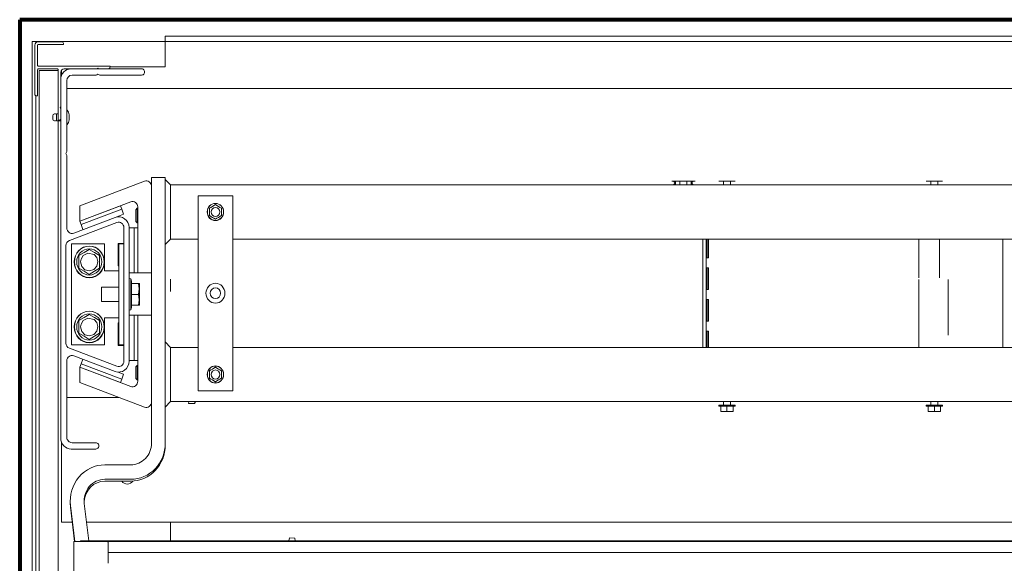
# Model space of a CAD drawing. Header units: millimetres. Extents: x -34570 to 24172, y 36800 to 73669.
# Tile 40 of 91: x 2112 to 2699, y 53396 to 53720. Entities that reach past the tile are written whole.
import ezdxf

# ---------------------------------------------------------------- set-up
doc = ezdxf.new("R2010")
doc.units = ezdxf.units.MM
doc.layers.add('Algemeen01', color=253, linetype='Continuous', lineweight=80)
doc.layers.add('at_Entity', color=253, linetype='Continuous', lineweight=9)

msp = doc.modelspace()

# ---------------------------------------------------------------- linework, layer by layer
at = {"layer": 'Algemeen01'}
for p, q in [((3711.53885, 53719.81741), (2111.53885, 53719.81741)), ((2111.53885, 53719.81741), (2111.53885, 52219.81741))]:
    msp.add_line(p, q, dxfattribs=at)
at = {"layer": 'at_Entity'}
for p, q in [((2119.03885, 53706.81175), (2121.1014, 53706.81175)), ((2119.03885, 53706.81175), (2119.03885, 52245.79684)), ((2120.58576, 53675.45812), (2120.58576, 53704.54912)), ((2124.19524, 53706.81175), (2121.1014, 53706.81175)), ((2121.1014, 53705.97445), (2121.1014, 53706.81175)), ((2122.13268, 53704.54912), (2122.13268, 53692.69723)), ((2122.64832, 53706.70401), (2136.57059, 53706.70401)), ((2137.60187, 53705.08784), (2122.64832, 53705.08784)), ((2124.19524, 53706.81175), (2198.44732, 53706.81175)), ((2137.60187, 53705.62656), (2137.60187, 53705.08784)), ((3605.11165, 53710.04409), (2198.44732, 53710.04409)), ((2198.44732, 53710.04409), (2198.44732, 53706.81175)), ((2198.44732, 53706.81175), (3605.11165, 53706.81175)), ((2198.44732, 53706.81175), (2198.44732, 53703.57942)), ((2198.44732, 53703.57942), (2198.44732, 53691.72753)), ((2122.13268, 53690.00362), (2122.13268, 53674.38067)), ((2122.64832, 53692.15851), (2165.44639, 53692.15851)), ((2133.99239, 53690.54234), (2122.64832, 53690.54234)), ((2123.69983, 53689.57264), (2123.18419, 53689.57264)), ((2123.18419, 53689.57264), (2123.18419, 52242.56451)), ((2123.69983, 53689.57264), (2126.79367, 53689.57264)), ((2126.79367, 53689.57264), (2127.82494, 53689.57264)), ((2128.34058, 53689.57264), (2127.82494, 53689.57264)), ((2128.34058, 53689.57264), (2129.37186, 53689.57264)), ((2129.8875, 53689.57264), (2129.37186, 53689.57264)), ((2129.8875, 53689.57264), (2130.91878, 53689.57264)), ((2130.91878, 53689.57264), (2134.01262, 53689.57264)), ((2134.50803, 53689.57264), (2134.01262, 53689.57264)), ((2134.50803, 53659.83517), (2134.50803, 53690.00362)), ((2136.05495, 53688.38745), (2136.05495, 53667.93714)), ((2136.57059, 53686.66129), (2136.57059, 53689.81278)), ((2157.69157, 53690.54234), (2138.1175, 53690.54234)), ((2142.24262, 53690.54234), (2184.26723, 53690.54234)), ((2158.22744, 53687.41775), (2157.51467, 53686.98781)), ((2158.22744, 53690.86557), (2157.69157, 53690.54234)), ((2158.76331, 53690.54234), (2158.22744, 53690.86557)), ((2158.94021, 53686.98781), (2158.22744, 53687.41775)), ((2164.41511, 53690.54234), (2158.76331, 53690.54234)), ((2165.44639, 53692.15851), (2165.44639, 53691.61978)), ((2198.44732, 53691.72753), (2165.44639, 53691.72753)), ((2136.05495, 53470.20491), (2136.05495, 53684.07767)), ((2139.66442, 53683.53895), (2139.66442, 53641.56295)), ((2156.74121, 53686.77128), (2142.75826, 53686.77128)), ((2184.26723, 53686.77128), (2159.71367, 53686.77128)), ((2139.66442, 53678.79819), (3663.89454, 53678.79819)), ((2121.1014, 52257.50438), (2121.1014, 53674.52502)), ((2122.13268, 53674.38067), (2121.61704, 53674.38067)), ((2133.47675, 53663.60622), (2133.47675, 53659.51193)), ((2134.50803, 53663.71397), (2133.57988, 53663.71397)), ((2136.05495, 53667.93714), (2135.74556, 53667.37728)), ((2135.74556, 53667.37728), (2136.05495, 53666.81742)), ((2136.05495, 53666.81742), (2136.05495, 53660.91261)), ((2131.31106, 53660.54522), (2131.31106, 53662.57294)), ((2136.05495, 53659.40419), (2133.57988, 53659.40419)), ((2135.02367, 53659.83517), (2134.50803, 53659.83517)), ((2134.52826, 53659.40419), (2134.52826, 52286.73973)), ((2141.00509, 53660.06382), (2141.00509, 53663.05434)), ((2139.45717, 53640.75487), (2139.04566, 53640.01019)), ((2139.04566, 53640.01019), (2139.45717, 53639.26551)), ((2139.66442, 53638.45742), (2139.66442, 53595.56603)), ((2147.51548, 53608.84095), (2186.0451, 53623.49236)), ((2190.19709, 53467.24233), (2190.19709, 53625.6267)), ((2190.19709, 53625.6267), (2198.44732, 53625.6267)), ((2198.44732, 53625.6267), (2198.44732, 53467.24234)), ((2198.44732, 53624.54925), (2201.54115, 53621.31692)), ((2500.61201, 53623.47181), (2514.53428, 53623.47181)), ((2505.51059, 53623.47181), (2505.51059, 53621.31692)), ((2509.6357, 53623.47181), (2509.6357, 53621.31692)), ((2528.71436, 53623.47181), (2538.51151, 53623.47181)), ((2531.55038, 53621.31692), (2531.55038, 53623.47181)), ((2535.6755, 53621.31692), (2535.6755, 53623.47181)), ((2652.46782, 53623.47181), (2662.26497, 53623.47181)), ((2655.30384, 53621.31692), (2655.30384, 53623.47181)), ((2659.42896, 53621.31692), (2659.42896, 53623.47181)), ((2201.54115, 53621.31692), (3600.98653, 53621.31692)), ((2201.54115, 53613.77481), (2201.54115, 53621.31692)), ((2177.79486, 53611.18236), (2147.51548, 53599.66821)), ((2198.44732, 53613.77481), (2198.44732, 53596.53569)), ((2201.54115, 53613.77481), (2201.54115, 53596.53569)), ((2218.04161, 53614.85225), (2238.66719, 53614.85225)), ((2218.04161, 53498.48823), (2218.04161, 53614.85225)), ((2238.66719, 53614.85225), (2238.66719, 53498.48823)), ((2171.74261, 53608.88091), (2147.51548, 53599.66821)), ((2147.51548, 53599.66821), (2147.51548, 53608.84095)), ((2172.44804, 53606.85597), (2148.22091, 53597.64328)), ((2171.74261, 53608.88091), (2172.44804, 53606.85597)), ((2173.5062, 53603.81857), (2172.44804, 53606.85597)), ((2180.91558, 53606.48394), (2181.70637, 53607.31014)), ((2180.91558, 53599.51678), (2180.91558, 53606.48394)), ((2181.70637, 53598.69058), (2181.70637, 53607.31014)), ((2181.70637, 53607.31014), (2181.94685, 53607.31014)), ((2181.94685, 53568.73762), (2181.94685, 53608.14496)), ((2224.76147, 53607.34245), (2224.74493, 53607.33247)), ((2224.74493, 53607.33247), (2224.74493, 53607.31251)), ((2224.74493, 53607.31251), (2224.74493, 53606.24952)), ((2224.74493, 53606.24952), (2224.74493, 53605.15525)), ((2224.74493, 53605.15525), (2224.74493, 53604.06098)), ((2225.64261, 53607.87395), (2224.76147, 53607.34245)), ((2226.54966, 53608.42108), (2225.64261, 53607.87395)), ((2227.45672, 53608.96821), (2226.54966, 53608.42108)), ((2228.33786, 53609.49971), (2227.45672, 53608.96821)), ((2228.3544, 53609.50969), (2228.33786, 53609.49971)), ((2228.37094, 53609.49971), (2228.3544, 53609.50969)), ((2229.25208, 53608.96821), (2228.37094, 53609.49971)), ((2230.15914, 53608.42108), (2229.25208, 53608.96821)), ((2231.0662, 53607.87395), (2230.15914, 53608.42108)), ((2231.94734, 53607.34245), (2231.0662, 53607.87395)), ((2231.96388, 53607.33247), (2231.94734, 53607.34245)), ((2231.96388, 53607.31251), (2231.96388, 53607.33247)), ((2231.96388, 53606.24952), (2231.96388, 53607.31251)), ((2231.96388, 53605.15525), (2231.96388, 53606.24952)), ((2231.96388, 53604.06098), (2231.96388, 53605.15525)), ((2169.54463, 53598.87236), (2141.18447, 53588.08802)), ((2143.81641, 53592.52863), (2168.48648, 53601.90976)), ((2147.51548, 53599.66821), (2148.22091, 53597.64328)), ((2168.48648, 53601.90976), (2173.5062, 53603.81857)), ((2180.91558, 53599.51678), (2181.70637, 53598.69058)), ((2224.74493, 53604.06098), (2224.74493, 53602.99799)), ((2224.74493, 53602.99799), (2224.74493, 53602.97803)), ((2224.74493, 53602.97803), (2224.76147, 53602.96805)), ((2224.76147, 53602.96805), (2225.64261, 53602.43655)), ((2225.64261, 53602.43655), (2226.54966, 53601.88942)), ((2226.54966, 53601.88942), (2227.45672, 53601.34229)), ((2227.45672, 53601.34229), (2228.33786, 53600.81079)), ((2228.33786, 53600.81079), (2228.3544, 53600.80081)), ((2228.3544, 53600.80081), (2228.37094, 53600.81079)), ((2228.37094, 53600.81079), (2229.25208, 53601.34229)), ((2229.25208, 53601.34229), (2230.15914, 53601.88942)), ((2230.15914, 53601.88942), (2231.0662, 53602.43655)), ((2231.0662, 53602.43655), (2231.94734, 53602.96805)), ((2231.94734, 53602.96805), (2231.96388, 53602.97803)), ((2231.96388, 53602.99799), (2231.96388, 53604.06098)), ((2231.96388, 53602.97803), (2231.96388, 53602.99799)), ((2148.22091, 53597.64328), (2149.27907, 53594.60588)), ((2173.69662, 53516.10405), (2173.69662, 53595.83496)), ((2176.79046, 53595.83496), (2176.79046, 53516.10405)), ((2179.8843, 53595.67374), (2176.79046, 53595.67374)), ((2179.8843, 53568.73762), (2179.8843, 53595.67374)), ((2181.94685, 53595.67374), (2179.8843, 53595.67374)), ((2181.70637, 53598.69058), (2181.94685, 53598.69058)), ((2181.94685, 53568.73762), (2181.94685, 53595.67374)), ((2201.54115, 53588.99358), (2201.54115, 53596.53569)), ((2198.44732, 53585.76125), (2201.54115, 53588.99358)), ((2218.04161, 53588.99358), (2201.54115, 53588.99358)), ((3600.98653, 53588.99358), (2238.66719, 53588.99358)), ((2519.17503, 53524.3469), (2519.17503, 53588.99358)), ((2521.23759, 53524.3469), (2521.23759, 53588.99358)), ((2521.2686, 53577.68041), (2521.2686, 53588.99358)), ((2521.86429, 53577.68041), (2521.86429, 53588.99358)), ((2522.58222, 53588.99358), (2522.58222, 53577.68041)), ((2648.08489, 53565.93627), (2648.08489, 53588.99358)), ((2660.46023, 53565.93627), (2660.46023, 53588.99358)), ((2698.32471, 53524.3469), (2698.32471, 53588.99358)), ((2139.14878, 53585.05062), (2139.14878, 53526.88839)), ((2142.54169, 53525.80106), (2142.54169, 53586.13796)), ((2142.54169, 53586.13796), (2162.13599, 53586.13796)), ((2153.07105, 53582.82826), (2149.97721, 53580.96208)), ((2156.16488, 53580.96208), (2153.07105, 53582.82826)), ((2162.13599, 53586.13796), (2162.13599, 53569.97629)), ((2170.39653, 53572.93926), (2170.39653, 53586.40732)), ((2170.39653, 53586.40732), (2173.69662, 53586.40732)), ((2170.60279, 53586.13796), (2170.60279, 53525.80106)), ((2173.69662, 53586.13796), (2170.60279, 53586.13796)), ((2149.97721, 53580.96208), (2146.88337, 53579.09589)), ((2146.88337, 53579.09589), (2146.88337, 53575.36351)), ((2146.88337, 53575.36351), (2146.88337, 53571.63113)), ((2147.91465, 53575.36351), (2148.14824, 53576.96658)), ((2148.6194, 53572.67759), (2147.91465, 53575.36351)), ((2148.14824, 53576.96658), (2149.42316, 53579.171)), ((2149.42316, 53579.171), (2152.13042, 53580.66034)), ((2152.13042, 53580.66034), (2155.92809, 53579.84818)), ((2155.92809, 53579.84818), (2157.5435, 53578.02295)), ((2159.25872, 53579.09589), (2156.16488, 53580.96208)), ((2157.5435, 53578.02295), (2158.2207, 53575.63883)), ((2158.2207, 53575.63883), (2157.62184, 53572.87042)), ((2159.25872, 53575.36351), (2159.25872, 53579.09589)), ((2159.25872, 53571.63113), (2159.25872, 53575.36351)), ((2522.58222, 53577.68041), (2521.2686, 53577.68041)), ((2146.88337, 53571.63113), (2149.97721, 53569.76494)), ((2150.49239, 53570.69832), (2148.6194, 53572.67759)), ((2149.97721, 53569.76494), (2153.07105, 53567.89875)), ((2153.14882, 53569.99337), (2150.49239, 53570.69832)), ((2153.07105, 53567.89875), (2156.16488, 53569.76494)), ((2155.7838, 53570.78208), (2153.14882, 53569.99337)), ((2157.62184, 53572.87042), (2155.7838, 53570.78208)), ((2156.16488, 53569.76494), (2159.25872, 53571.63113)), ((2162.13599, 53569.97629), (2167.50895, 53569.97629)), ((2170.60279, 53569.97629), (2167.50895, 53569.97629)), ((2170.60279, 53572.93926), (2170.39653, 53572.93926)), ((2521.2686, 53571.75447), (2522.58222, 53571.75447)), ((2521.2686, 53558.82513), (2521.2686, 53571.75447)), ((2521.86429, 53558.82513), (2521.86429, 53571.75447)), ((2522.58222, 53571.75447), (2522.58222, 53558.82513)), ((2176.79046, 53568.73762), (2179.8843, 53568.73762)), ((2177.82558, 53565.26436), (2176.79046, 53565.39715)), ((2177.82558, 53546.67465), (2177.82558, 53565.26436)), ((2178.33738, 53563.79803), (2177.82558, 53565.26436)), ((2178.33738, 53563.79803), (2178.33738, 53548.14098)), ((2181.94685, 53568.73762), (2179.8843, 53568.73762)), ((2190.19709, 53568.73762), (2181.94685, 53568.73762)), ((2201.54115, 53565.02677), (2201.54115, 53557.68669)), ((2648.08489, 53524.3469), (2648.08489, 53564.85882)), ((2665.61663, 53564.85882), (2665.61663, 53531.727)), ((2160.29, 53560.27928), (2160.29, 53551.65973)), ((2160.29, 53560.27928), (2170.60279, 53560.27928)), ((2182.52122, 53562.43417), (2178.33738, 53562.43417)), ((2182.90671, 53562.43417), (2182.52122, 53562.43417)), ((2182.52122, 53562.43417), (2182.90671, 53559.20184)), ((2182.90671, 53559.20184), (2182.52122, 53555.96951)), ((2182.97404, 53561.89545), (2182.97404, 53550.04356)), ((2522.58222, 53558.82513), (2521.2686, 53558.82513)), ((2182.52122, 53555.96951), (2178.33738, 53555.96951)), ((2182.52122, 53555.96951), (2182.90671, 53552.73717)), ((2182.90671, 53552.73717), (2182.52122, 53549.50484)), ((2521.2686, 53552.89919), (2522.58222, 53552.89919)), ((2521.2686, 53539.96985), (2521.2686, 53552.89919)), ((2521.86429, 53539.96985), (2521.86429, 53552.89919)), ((2522.58222, 53552.89919), (2522.58222, 53539.96985)), ((2160.29, 53551.65973), (2170.60279, 53551.65973)), ((2177.82558, 53546.67465), (2176.79046, 53546.54187)), ((2178.33738, 53548.14098), (2177.82558, 53546.67465)), ((2182.52122, 53549.50484), (2178.33738, 53549.50484)), ((2182.52122, 53549.50484), (2182.90671, 53549.50484)), ((2149.97721, 53542.17407), (2146.88337, 53540.30788)), ((2146.88337, 53540.30788), (2146.88337, 53536.5755)), ((2148.14824, 53538.17857), (2149.42316, 53540.383)), ((2149.42316, 53540.383), (2152.13042, 53541.87233)), ((2153.07105, 53544.04026), (2149.97721, 53542.17407)), ((2152.13042, 53541.87233), (2155.92809, 53541.06018)), ((2156.16488, 53542.17407), (2153.07105, 53544.04026)), ((2155.92809, 53541.06018), (2157.5435, 53539.23495)), ((2159.25872, 53540.30788), (2156.16488, 53542.17407)), ((2159.25872, 53536.5755), (2159.25872, 53540.30788)), ((2162.13599, 53541.96273), (2162.13599, 53525.80106)), ((2167.50895, 53541.96273), (2162.13599, 53541.96273)), ((2170.60279, 53541.96273), (2167.50895, 53541.96273)), ((2179.8843, 53543.52542), (2176.79046, 53543.52542)), ((2179.8843, 53516.5893), (2179.8843, 53543.52542)), ((2181.94685, 53543.52542), (2179.8843, 53543.52542)), ((2190.19709, 53543.52542), (2181.94685, 53543.52542)), ((2181.94685, 53543.52542), (2181.94685, 53504.11808)), ((2181.94685, 53516.5893), (2181.94685, 53543.52542)), ((2146.88337, 53536.5755), (2146.88337, 53532.84312)), ((2147.91465, 53536.5755), (2148.14824, 53538.17857)), ((2148.6194, 53533.88958), (2147.91465, 53536.5755)), ((2157.5435, 53539.23495), (2158.2207, 53536.85082)), ((2158.2207, 53536.85082), (2157.62184, 53534.08242)), ((2159.25872, 53532.84312), (2159.25872, 53536.5755)), ((2170.39653, 53525.5317), (2170.39653, 53538.99975)), ((2170.39653, 53538.99975), (2170.60279, 53538.99975)), ((2522.58222, 53539.96985), (2521.2686, 53539.96985)), ((2146.88337, 53532.84312), (2149.97721, 53530.97694)), ((2150.49239, 53531.91031), (2148.6194, 53533.88958)), ((2149.97721, 53530.97694), (2153.07105, 53529.11075)), ((2153.14882, 53531.20536), (2150.49239, 53531.91031)), ((2153.07105, 53529.11075), (2156.16488, 53530.97694)), ((2155.7838, 53531.99407), (2153.14882, 53531.20536)), ((2157.62184, 53534.08242), (2155.7838, 53531.99407)), ((2156.16488, 53530.97694), (2159.25872, 53532.84312)), ((2521.2686, 53534.0439), (2522.58222, 53534.0439)), ((2521.2686, 53524.3469), (2521.2686, 53534.0439)), ((2521.86429, 53524.3469), (2521.86429, 53534.0439)), ((2522.58222, 53534.0439), (2522.58222, 53524.3469)), ((2141.18447, 53523.85099), (2169.54463, 53513.06665)), ((2162.13599, 53525.80106), (2142.54169, 53525.80106)), ((2173.69662, 53525.5317), (2170.39653, 53525.5317)), ((2173.69662, 53525.80106), (2170.60279, 53525.80106)), ((2198.44732, 53527.57924), (2201.54115, 53524.3469)), ((2201.54115, 53524.3469), (2218.04161, 53524.3469)), ((2201.54115, 53516.80479), (2201.54115, 53524.3469)), ((2238.66719, 53524.3469), (3600.98653, 53524.3469)), ((2168.48648, 53510.02925), (2143.81641, 53519.41038)), ((2149.17939, 53517.37104), (2148.22091, 53514.61976)), ((2176.79046, 53516.5893), (2179.8843, 53516.5893)), ((2181.94685, 53516.5893), (2179.8843, 53516.5893)), ((2198.44732, 53516.80479), (2198.44732, 53499.56568)), ((2201.54115, 53516.80479), (2201.54115, 53499.56568)), ((2139.66442, 53516.37298), (2139.66442, 53470.74364)), ((2147.51548, 53512.59483), (2148.22091, 53514.61976)), ((2147.51548, 53512.59483), (2147.51548, 53503.42209)), ((2177.79486, 53501.08068), (2147.51548, 53512.59483)), ((2147.51548, 53512.59483), (2171.74261, 53503.38213)), ((2148.22091, 53514.61976), (2172.44804, 53505.40707)), ((2180.91558, 53512.74626), (2181.70637, 53513.57246)), ((2180.91558, 53505.7791), (2180.91558, 53512.74626)), ((2181.70637, 53504.9529), (2181.70637, 53513.57246)), ((2181.70637, 53513.57246), (2181.94685, 53513.57246)), ((2225.64261, 53510.90393), (2224.76147, 53510.37243)), ((2226.54966, 53511.45106), (2225.64261, 53510.90393)), ((2227.45672, 53511.9982), (2226.54966, 53511.45106)), ((2228.33786, 53512.5297), (2227.45672, 53511.9982)), ((2228.3544, 53512.53967), (2228.33786, 53512.5297)), ((2228.37094, 53512.5297), (2228.3544, 53512.53967)), ((2229.25208, 53511.9982), (2228.37094, 53512.5297)), ((2230.15914, 53511.45106), (2229.25208, 53511.9982)), ((2231.0662, 53510.90393), (2230.15914, 53511.45106)), ((2231.94734, 53510.37243), (2231.0662, 53510.90393)), ((2173.5062, 53508.44447), (2170.34961, 53509.6448)), ((2171.74261, 53503.38213), (2172.44804, 53505.40707)), ((2172.44804, 53505.40707), (2173.5062, 53508.44447)), ((2180.91558, 53505.7791), (2181.70637, 53504.9529)), ((2181.70637, 53504.9529), (2181.94685, 53504.9529)), ((2224.76147, 53510.37243), (2224.74493, 53510.36245)), ((2224.74493, 53510.36245), (2224.74493, 53510.3425)), ((2224.74493, 53510.3425), (2224.74493, 53509.2795)), ((2224.74493, 53509.2795), (2224.74493, 53508.18523)), ((2224.74493, 53508.18523), (2224.74493, 53507.09097)), ((2224.74493, 53507.09097), (2224.74493, 53506.02797)), ((2224.74493, 53506.02797), (2224.74493, 53506.00801)), ((2224.74493, 53506.00801), (2224.76147, 53505.99804)), ((2224.76147, 53505.99804), (2225.64261, 53505.46654)), ((2225.64261, 53505.46654), (2226.54966, 53504.9194)), ((2226.54966, 53504.9194), (2227.45672, 53504.37227)), ((2229.25208, 53504.37227), (2230.15914, 53504.9194)), ((2230.15914, 53504.9194), (2231.0662, 53505.46654)), ((2231.0662, 53505.46654), (2231.94734, 53505.99804)), ((2231.96388, 53510.36245), (2231.94734, 53510.37243)), ((2231.94734, 53505.99804), (2231.96388, 53506.00801)), ((2231.96388, 53510.3425), (2231.96388, 53510.36245)), ((2231.96388, 53509.2795), (2231.96388, 53510.3425)), ((2231.96388, 53508.18523), (2231.96388, 53509.2795)), ((2231.96388, 53507.09097), (2231.96388, 53508.18523)), ((2231.96388, 53506.02797), (2231.96388, 53507.09097)), ((2231.96388, 53506.00801), (2231.96388, 53506.02797)), ((2147.51548, 53503.42209), (2186.0451, 53488.77067)), ((2201.54115, 53492.02356), (2201.54115, 53499.56568)), ((2227.45672, 53504.37227), (2228.33786, 53503.84077)), ((2228.33786, 53503.84077), (2228.3544, 53503.83079)), ((2228.3544, 53503.83079), (2228.37094, 53503.84077)), ((2228.37094, 53503.84077), (2229.25208, 53504.37227)), ((2170.83331, 53494.55516), (2139.66442, 53494.55516)), ((2238.66719, 53498.48823), (2218.04161, 53498.48823)), ((2198.44732, 53488.79123), (2201.54115, 53492.02356)), ((2245.3705, 53492.02356), (2201.54115, 53492.02356)), ((2212.23449, 53490.90146), (2212.43752, 53492.02356)), ((2212.23449, 53490.90146), (2215.86293, 53490.90146)), ((2215.86293, 53490.90146), (2216.18531, 53491.99007)), ((2216.18531, 53491.48484), (2215.86293, 53490.90146)), ((2216.18531, 53491.99007), (2216.18498, 53492.02356)), ((2216.18531, 53491.99007), (2216.18531, 53492.02356)), ((2216.18531, 53491.48484), (2216.18531, 53491.99007)), ((2245.3705, 53492.02356), (2286.62166, 53492.02356)), ((3515.90603, 53492.02356), (2286.62166, 53492.02356)), ((2538.51151, 53489.86867), (2528.71436, 53489.86867)), ((2528.77768, 53489.32995), (2528.71436, 53489.86867)), ((2538.4482, 53489.32995), (2528.77768, 53489.32995)), ((2530.00346, 53486.31793), (2530.00346, 53489.32995)), ((2531.55038, 53492.02356), (2531.55038, 53489.86867)), ((2533.61294, 53486.31793), (2533.61294, 53489.32995)), ((2535.6755, 53492.02356), (2535.6755, 53489.86867)), ((2537.22241, 53486.31793), (2537.22241, 53489.32995)), ((2538.4482, 53489.32995), (2538.51151, 53489.86867)), ((2662.26497, 53489.86867), (2652.46782, 53489.86867)), ((2652.53114, 53489.32995), (2652.46782, 53489.86867)), ((2662.20166, 53489.32995), (2652.53114, 53489.32995)), ((2653.75692, 53486.31793), (2653.75692, 53489.32995)), ((2655.30384, 53492.02356), (2655.30384, 53489.86867)), ((2657.3664, 53486.31793), (2657.3664, 53489.32995)), ((2659.42896, 53492.02356), (2659.42896, 53489.86867)), ((2660.97587, 53486.31793), (2660.97587, 53489.32995)), ((2662.20166, 53489.32995), (2662.26497, 53489.86867)), ((2530.00346, 53486.31793), (2530.00346, 53486.31045)), ((2530.02, 53486.31045), (2530.00346, 53486.31793)), ((2530.00346, 53486.31045), (2530.00346, 53486.12138)), ((2530.00346, 53486.12138), (2530.00346, 53486.09986)), ((2530.90114, 53486.12138), (2530.02, 53486.31045)), ((2537.15593, 53486.09762), (2530.06995, 53486.09762)), ((2531.8082, 53486.09986), (2530.90114, 53486.12138)), ((2532.71526, 53486.12138), (2531.8082, 53486.09986)), ((2533.5964, 53486.31045), (2532.71526, 53486.12138)), ((2533.61294, 53486.31793), (2533.5964, 53486.31045)), ((2533.62948, 53486.31045), (2533.61294, 53486.31793)), ((2534.51062, 53486.12138), (2533.62948, 53486.31045)), ((2535.41768, 53486.09986), (2534.51062, 53486.12138)), ((2536.32473, 53486.12138), (2535.41768, 53486.09986)), ((2537.20587, 53486.31045), (2536.32473, 53486.12138)), ((2537.22241, 53486.31793), (2537.20587, 53486.31045)), ((2537.22241, 53486.31045), (2537.22241, 53486.31793)), ((2537.22241, 53486.12138), (2537.22241, 53486.31045)), ((2537.22241, 53486.09986), (2537.22241, 53486.12138)), ((2653.75692, 53486.31793), (2653.75692, 53486.31045)), ((2653.77346, 53486.31045), (2653.75692, 53486.31793)), ((2653.75692, 53486.31045), (2653.75692, 53486.12138)), ((2653.75692, 53486.12138), (2653.75692, 53486.09986)), ((2654.6546, 53486.12138), (2653.77346, 53486.31045)), ((2660.90939, 53486.09762), (2653.82341, 53486.09762)), ((2655.56166, 53486.09986), (2654.6546, 53486.12138)), ((2656.46872, 53486.12138), (2655.56166, 53486.09986)), ((2657.34986, 53486.31045), (2656.46872, 53486.12138)), ((2657.3664, 53486.31793), (2657.34986, 53486.31045)), ((2657.38294, 53486.31045), (2657.3664, 53486.31793)), ((2658.26408, 53486.12138), (2657.38294, 53486.31045)), ((2659.17114, 53486.09986), (2658.26408, 53486.12138)), ((2660.07819, 53486.12138), (2659.17114, 53486.09986)), ((2660.95933, 53486.31045), (2660.07819, 53486.12138)), ((2660.97587, 53486.31793), (2660.95933, 53486.31045)), ((2660.97587, 53486.31045), (2660.97587, 53486.31793)), ((2660.97587, 53486.12138), (2660.97587, 53486.31045)), ((2660.97587, 53486.09986), (2660.97587, 53486.12138)), ((2136.57059, 53420.21148), (2136.57059, 53467.62129)), ((2156.93834, 53463.74025), (2142.24262, 53463.74025)), ((2142.75826, 53467.5113), (2156.93834, 53467.5113)), ((2198.44732, 53467.24234), (2198.44732, 53465.08745)), ((2162.35256, 53454.313), (2177.82174, 53454.313)), ((2177.82174, 53444.616), (2162.33957, 53444.616)), ((2177.82174, 53445.69345), (2162.35256, 53445.69345)), ((2144.31634, 53408.52161), (2141.87215, 53429.02319)), ((2144.48336, 53408.52161), (2141.88826, 53430.07454)), ((2150.07398, 53431.15037), (2152.73375, 53409.06033)), ((2142.92268, 53420.21148), (2136.57059, 53420.21148)), ((3649.94695, 53420.21148), (2151.39109, 53420.21148)), ((2201.54115, 53420.21148), (2201.54115, 53409.06033)), ((2272.64539, 53410.83108), (2272.22258, 53409.06033)), ((2272.64539, 53410.83108), (2275.79554, 53410.50031)), ((2143.78954, 53407.13291), (2143.78954, 53408.19837)), ((2143.78954, 53405.88815), (2143.78954, 53407.13291)), ((2143.78954, 53405.10771), (2143.78954, 53405.88815)), ((2143.78954, 53404.7169), (2143.78954, 53405.10771)), ((2144.09892, 53408.52161), (2144.1215, 53408.52161)), ((2144.1215, 53408.52161), (2144.24919, 53408.52161)), ((2144.24919, 53408.52161), (2144.65987, 53408.52161)), ((2144.65987, 53408.52161), (2145.30406, 53408.52161)), ((2145.30406, 53408.52161), (2147.69396, 53408.52161)), ((2147.69396, 53408.52161), (2151.51779, 53408.52161)), ((2147.91465, 53408.73709), (2147.91465, 53409.06033)), ((3654.61303, 53409.06033), (2147.91465, 53409.06033)), ((2147.91465, 53408.73709), (2147.91465, 53408.52161)), ((2151.51779, 53408.52161), (2157.63591, 53408.52161)), ((2157.63591, 53408.52161), (2164.40796, 53408.52161)), ((2164.09992, 53408.26028), (2164.09763, 53408.25792)), ((2164.21436, 53408.37327), (2164.09992, 53408.26028)), ((2164.3135, 53408.46141), (2164.21436, 53408.37327)), ((2164.37705, 53408.50846), (2164.3135, 53408.46141)), ((2164.40796, 53408.52161), (2164.37705, 53408.50846)), ((2164.40796, 53408.52161), (2164.41511, 53408.52161)), ((3638.11257, 53408.52161), (2164.41511, 53408.52161)), ((2164.41511, 53408.52161), (2164.41511, 53407.41691)), ((2164.41511, 53407.41691), (2164.41511, 53406.38292)), ((2164.41511, 53406.38292), (2164.41511, 53405.73489)), ((2164.41511, 53405.73489), (2164.41511, 53405.32932)), ((2164.41511, 53405.32932), (2164.41511, 53404.51694)), ((2275.79554, 53410.50031), (2275.85641, 53409.06033)), ((2143.78954, 53404.09079), (2143.78954, 53404.7169)), ((2143.78954, 53403.08737), (2143.78954, 53404.09079)), ((2143.78954, 53401.97258), (2143.78954, 53403.08737)), ((2143.78954, 53401.966), (2143.78954, 53401.97258)), ((2143.78954, 53401.966), (2143.78954, 53395.66296)), ((2164.41511, 53404.51694), (2164.41511, 53403.21425)), ((2164.41511, 53403.21425), (2164.41511, 53402.07246)), ((2164.41511, 53402.07246), (2164.41511, 53402.07036)), ((2164.41511, 53395.57863), (2164.41511, 53402.07036)), ((2164.41511, 53402.05694), (3638.11257, 53402.05694)), ((3638.11257, 53402.00307), (2164.41511, 53402.00307)), ((2143.78954, 53395.65507), (2143.78954, 53395.66295)), ((2143.78954, 53386.1599), (2143.78954, 53395.65507))]:
    msp.add_line(p, q, dxfattribs=at)
for centre, major_axis, start_param, end_param in [((2122.64832, 53704.54912), (0, -2.15489), 3.141592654, 4.71238898), ((2122.64832, 53704.54912), (0, -0.53872), 3.141592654, 4.71238898), ((2136.57059, 53705.62656), (0, -1.07744), 1.570796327, 3.141592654), ((2122.64832, 53692.69723), (0, -0.53872), 4.71238898, 6.283185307), ((2122.64832, 53690.00362), (0, -0.53872), 3.141592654, 4.71238898), ((2133.99239, 53690.00362), (0, -0.53872), 1.570796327, 3.141592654), ((2142.24262, 53684.07767), (0, -6.46467), 3.141592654, 4.71238898), ((2138.1175, 53688.38745), (0, -2.15489), 3.141592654, 4.71238898), ((2156.74121, 53688.38745), (0, -1.61617), 0, 0.523598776), ((2159.71367, 53688.38745), (0, -1.61617), 5.759586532, 6.283185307), ((2164.41511, 53691.61978), (0, -1.07744), 0, 1.570796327), ((2184.26723, 53688.65681), (0, -1.88553), 0, 3.141592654), ((2142.75826, 53683.53895), (0, -3.23233), 3.141592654, 4.71238898), ((2121.61704, 53675.45812), (0, -1.07744), 4.71238898, 6.283185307), ((2132.34234, 53662.57294), (0, -1.07744), 3.177314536, 4.71238898), ((2132.39391, 53661.06548), (0, -2.58587), 2.688776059, 3.177314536), ((2133.57988, 53663.60622), (0, -0.10774), 3.141592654, 4.71238898), ((2139.76755, 53665.76111), (0, -0.10774), 2.396222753, 4.71238898), ((2137.37629, 53663.05434), (0, -3.79124), 1.570796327, 2.396222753), ((2132.34234, 53660.54522), (0, -1.07744), 4.71238898, 6.247463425), ((2132.39391, 53662.05268), (0, -2.58587), 6.247463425, 6.736001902), ((2133.57988, 53659.51193), (0, -0.10774), 4.71238898, 6.283185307), ((2135.02367, 53660.91261), (0, -1.07744), 0, 1.570796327), ((2137.37629, 53660.06382), (0, -3.79124), 0.745369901, 1.570796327), ((2139.76755, 53657.35705), (0, -0.10774), 4.71238898, 7.028555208), ((2138.1175, 53641.56295), (0, -1.61617), 1.047197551, 1.570796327), ((2138.1175, 53638.45742), (0, -1.61617), 1.570796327, 2.094395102), ((2187.10325, 53620.45496), (0, -3.23233), 1.570796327, 3.490658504), ((2501.43704, 53622.39436), (0, -1.07744), 0, 3.141592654), ((2501.43704, 53622.39436), (0, -1.61617), 0.841068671, 2.300523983), ((2513.70926, 53622.39436), (0, -1.61617), 3.982661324, 5.442116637), ((2513.70926, 53622.39436), (0, -1.07744), 3.141592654, 6.283185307), ((2178.85302, 53608.14496), (0, -3.23233), 1.570796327, 3.490658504), ((2170.60279, 53595.83496), (0, -6.46467), 1.570796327, 3.490658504), ((2170.60279, 53595.83496), (0, -3.23233), 1.570796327, 3.490658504), ((2142.75826, 53595.56603), (0, -3.23233), 4.71238898, 6.632251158), ((2142.24262, 53585.05062), (0, -3.23233), 3.490658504, 4.71238898), ((2179.8843, 53561.74366), (0, -3.23233), 1.62717946, 1.786083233), ((2182.4584, 53561.89545), (0, -0.53872), 1.570796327, 1.62717946), ((2179.8843, 53550.19535), (0, -3.23233), 1.355509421, 1.514413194), ((2182.4584, 53550.04356), (0, -0.53872), 1.514413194, 1.570796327), ((2142.24262, 53526.88839), (0, -3.23233), 4.71238898, 5.934119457), ((2142.75826, 53516.37298), (0, -3.23233), 2.792526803, 4.71238898), ((2170.60279, 53516.10405), (0, -6.46467), 5.934119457, 7.853981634), ((2170.60279, 53516.10405), (0, -3.23233), 5.934119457, 7.853981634), ((2178.85302, 53504.11808), (0, -3.23233), 5.934119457, 7.853981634), ((2187.10325, 53491.80808), (0, -3.23233), 5.934119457, 7.853981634), ((2530.06995, 53487.17506), (0, -1.07744), 6.218669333, 6.283185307), ((2537.15593, 53487.17506), (0, -1.07744), 0, 0.064515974), ((2653.82341, 53487.17506), (0, -1.07744), 6.218669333, 6.283185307), ((2660.90939, 53487.17506), (0, -1.07744), 0, 0.064515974), ((2142.24262, 53470.20491), (0, -6.46467), 4.71238898, 6.283185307), ((2142.75826, 53470.74364), (0, -3.23233), 4.71238898, 6.283185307), ((2156.93834, 53465.62577), (0, -1.88553), 0, 3.141592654), ((2177.82174, 53467.24234), (0, -21.54889), 0, 1.570796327), ((2177.82174, 53467.24233), (0, -12.92934), 0, 1.570796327), ((2177.82174, 53466.16489), (0, -21.54889), 0, 1.570796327), ((2162.35256, 53432.7641), (0, -21.54889), 3.141592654, 4.837527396), ((2162.35256, 53432.76411), (0, -12.92934), 3.141592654, 4.837527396), ((2162.33957, 53431.68666), (0, -12.92934), 3.141592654, 4.658113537), ((2175.75918, 53447.1476), (0, -4.30978), 5.340241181, 7.238462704), ((2162.33957, 53431.68666), (0, -21.54889), 4.674791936, 4.836307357), ((2144.09892, 53408.19837), (0, -0.32323), 3.141592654, 4.71238898)]:
    msp.add_ellipse(centre, major_axis=major_axis, ratio=0.957152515, start_param=start_param, end_param=end_param, dxfattribs=at)
for centre, major_axis in [((2228.3544, 53605.15525), (0, -5.11786)), ((2228.3544, 53605.15525), (0, -5.05172)), ((2228.3544, 53605.15525), (0, -2.69361)), ((2153.07105, 53575.36351), (0, -9.42764)), ((2153.07105, 53575.36351), (0, -9.29485)), ((2153.07105, 53575.36351), (0, -7.82852)), ((2228.3544, 53556.67024), (0, -5.92595)), ((2228.3544, 53556.67024), (0, -3.23233)), ((2153.07105, 53536.5755), (0, -9.42764)), ((2153.07105, 53536.5755), (0, -9.29485)), ((2153.07105, 53536.5755), (0, -7.82852)), ((2228.3544, 53508.18523), (0, -5.11786)), ((2228.3544, 53508.18523), (0, -5.05172)), ((2228.3544, 53508.18523), (0, -2.69361))]:
    msp.add_ellipse(centre, major_axis=major_axis, ratio=0.957152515, dxfattribs=at)

doc.saveas('drawing.dxf')
